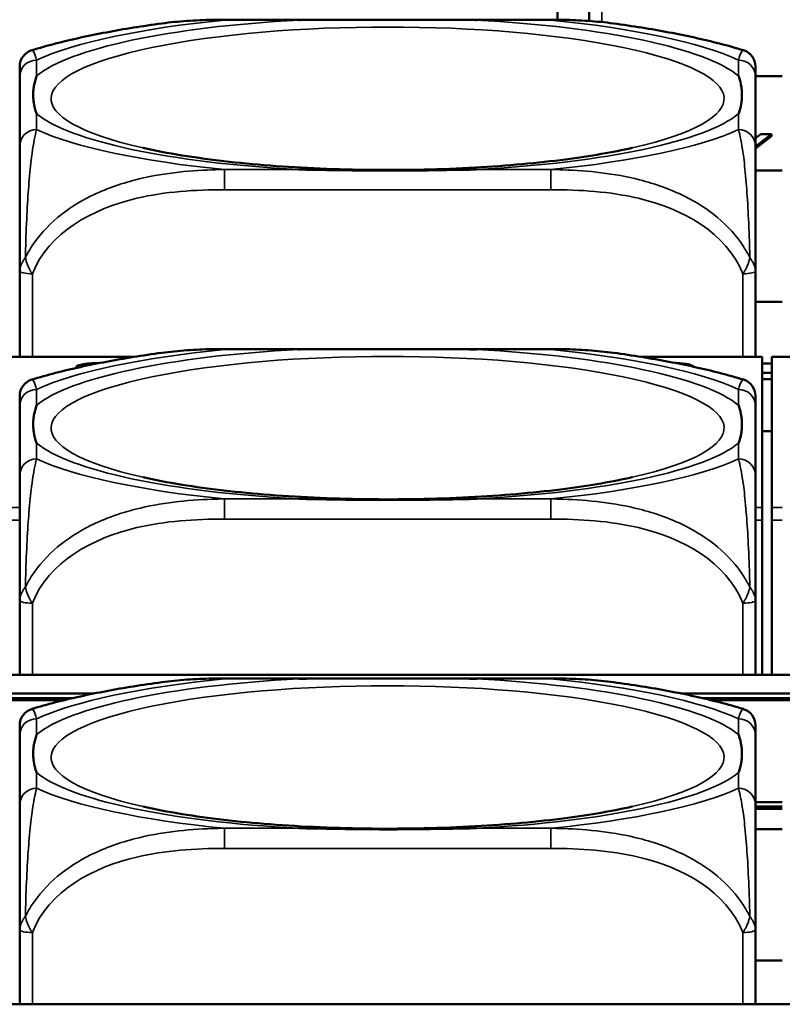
# Model space of a CAD drawing. Header units: inches. Extents: x 3.3 to 58.3, y 0.8 to 38.3.
# Tile 26 of 162: x 26.4 to 27.1, y 3.1 to 4. Entities that reach past the tile are written whole.
import ezdxf

# ---------------------------------------------------------------- set-up
doc = ezdxf.new("R2010")
doc.units = ezdxf.units.IN
doc.header["$MEASUREMENT"] = 0
doc.layers.add('Visible (ANSI)', color=7, linetype='Continuous', lineweight=50)
doc.layers.add('Visible Narrow (ANSI)', color=7, linetype='Continuous', lineweight=35)

msp = doc.modelspace()

# ---------------------------------------------------------------- linework, layer by layer
at = {"layer": 'Visible (ANSI)'}
for p, q in [((26.88913, 3.97858), (26.88913, 3.99031)), ((26.91858, 3.99031), (26.91858, 3.97742)), ((26.5789, 3.97861), (26.88282, 3.97861)), ((26.38834, 3.92565), (26.38834, 3.86096)), ((27.09834, 3.92607), (27.07337, 3.92607)), ((27.07337, 3.86096), (27.07337, 3.92565)), ((27.08829, 3.87203), (27.07337, 3.8607)), ((27.07337, 3.86822), (27.07839, 3.87203)), ((27.08829, 3.87008), (27.07337, 3.85874)), ((27.07839, 3.87203), (27.08829, 3.87203)), ((27.08829, 3.87008), (27.08829, 3.87203)), ((27.07337, 3.83816), (27.09834, 3.83816)), ((26.38834, 3.74465), (26.38834, 3.66472)), ((27.07337, 3.66472), (27.07337, 3.74465)), ((27.09834, 3.71603), (27.07337, 3.71603)), ((26.5789, 3.67209), (26.88282, 3.67209)), ((26.49442, 3.66472), (26.37848, 3.66472)), ((27.07948, 3.66472), (26.9673, 3.66472)), ((27.07948, 3.66472), (27.07948, 3.6645)), ((27.07948, 3.52465), (27.07948, 3.6645)), ((27.08848, 3.65873), (27.07948, 3.65873)), ((27.08848, 3.6645), (27.08848, 3.66472)), ((27.20442, 3.66472), (27.08848, 3.66472)), ((27.08848, 3.6645), (27.08848, 3.52465)), ((27.08848, 3.64986), (27.07948, 3.64986)), ((27.08848, 3.6442), (27.07948, 3.6442)), ((26.38834, 3.61913), (26.38834, 3.55444)), ((27.07337, 3.55444), (27.07337, 3.61913)), ((27.08848, 3.59573), (27.07948, 3.59573)), ((27.08848, 3.59554), (27.07948, 3.59554)), ((27.07948, 3.52465), (27.07948, 3.51275)), ((27.08848, 3.51275), (27.08848, 3.52465)), ((27.07948, 3.51275), (27.07948, 3.3688)), ((27.08848, 3.51275), (27.08848, 3.3688)), ((26.38834, 3.43814), (26.38834, 3.3688)), ((27.07337, 3.3688), (27.07337, 3.43814)), ((33.5021, 3.3688), (22.08707, 3.3688)), ((26.5789, 3.36557), (26.88282, 3.36557)), ((26.2939, 3.3516), (26.45782, 3.3516)), ((26.43813, 3.34734), (26.31359, 3.34734)), ((26.42989, 3.34539), (26.32182, 3.34539)), ((27.0039, 3.3516), (27.16782, 3.3516)), ((27.14813, 3.34734), (27.02359, 3.34734)), ((27.13989, 3.34539), (27.03182, 3.34539)), ((26.38834, 3.31261), (26.38834, 3.24792)), ((27.07337, 3.24792), (27.07337, 3.31261)), ((27.07337, 3.25052), (27.09834, 3.25052)), ((27.09834, 3.24627), (27.07337, 3.24627)), ((27.09834, 3.24431), (27.07337, 3.24431)), ((27.07337, 3.22513), (27.09834, 3.22513)), ((26.38834, 3.13162), (26.38834, 3.06228)), ((27.07337, 3.06228), (27.07337, 3.13162)), ((27.09834, 3.10299), (27.07337, 3.10299)), ((33.5021, 3.06228), (22.08707, 3.06228))]:
    msp.add_line(p, q, dxfattribs=at)
for centre, start, end in [((26.40409, 3.93508), 106.91867, 180), ((27.05763, 3.93508), 0, 73.08133), ((26.40409, 3.62856), 106.91867, 180), ((27.05763, 3.62856), 0, 73.08133), ((26.40409, 3.32204), 106.91867, 180), ((27.05763, 3.32204), 0, 73.08133)]:
    msp.add_arc(centre, 0.01575, start, end, dxfattribs=at)
for centre, major_axis, start_param, end_param in [((26.45848, 3.65521), (-0.0175, 0), 4.533594, 6.455023), ((26.99848, 3.65521), (0.0175, 0), 0.102962, 1.490952)]:
    msp.add_ellipse(centre, major_axis=major_axis, ratio=0.21286, start_param=start_param, end_param=end_param, dxfattribs=at)
for points, knots in [([(26.52055, 3.9751), (26.52447, 3.97563), (26.52839, 3.97609), (26.53622, 3.97688), (26.54013, 3.97721), (26.54794, 3.97775), (26.55184, 3.97797), (26.55962, 3.9783), (26.5635, 3.97842), (26.57123, 3.97857), (26.57507, 3.97861), (26.5789, 3.97861)], [-0.1421395, -0.1421395, -0.1421395, -0.1421395, -0.1137116, -0.1137116, -0.0852837, -0.0852837, -0.0568558, -0.0568558, -0.0284279, -0.0284279, 0, 0, 0, 0]), ([(26.64811, 3.97825), (26.64855, 3.97825), (26.64898, 3.97826), (26.66549, 3.97852), (26.68155, 3.97857), (26.70451, 3.9786), (26.7112, 3.9786), (26.72038, 3.97861), (26.72285, 3.97861), (26.72693, 3.97861), (26.72854, 3.97861), (26.73167, 3.97861), (26.73319, 3.97861), (26.73676, 3.97861), (26.73881, 3.97861), (26.74499, 3.97861), (26.74911, 3.9786), (26.75885, 3.9786), (26.76445, 3.97859), (26.78421, 3.97855), (26.79825, 3.97849), (26.81273, 3.97826), (26.81317, 3.97825), (26.81361, 3.97825)], [-0.416114, -0.416114, -0.416114, -0.416114, -0.4127691, -0.4127691, -0.2896446, -0.2896446, -0.2388934, -0.2388934, -0.2201881, -0.2201881, -0.2080204, -0.2080204, -0.196499, -0.196499, -0.1809939, -0.1809939, -0.149741, -0.149741, -0.1073162, -0.1073162, 0, 0, 0.0033356, 0.0033356, 0.0033356, 0.0033356]), ([(26.88282, 3.97861), (26.88665, 3.97861), (26.89049, 3.97857), (26.89822, 3.97842), (26.90209, 3.9783), (26.90987, 3.97797), (26.91377, 3.97775), (26.92159, 3.97721), (26.9255, 3.97688), (26.93333, 3.97609), (26.93725, 3.97563), (26.94116, 3.9751)], [0, 0, 0, 0, 0.0284279, 0.0284279, 0.0568558, 0.0568558, 0.0852837, 0.0852837, 0.1137116, 0.1137116, 0.1421395, 0.1421395, 0.1421395, 0.1421395]), ([(26.52055, 3.9751), (26.51165, 3.97389), (26.5029, 3.9726), (26.48573, 3.96985), (26.47731, 3.96839), (26.46083, 3.96528), (26.45277, 3.96364), (26.43699, 3.96016), (26.42927, 3.95832), (26.41416, 3.95442), (26.40676, 3.95235), (26.39951, 3.95015)], [3.7088552, 3.7088552, 3.7088552, 3.7088552, 3.7874457, 3.7874457, 3.8660363, 3.8660363, 3.9446268, 3.9446268, 4.0232173, 4.0232173, 4.1018079, 4.1018079, 4.1018079, 4.1018079]), ([(27.06221, 3.95015), (27.05495, 3.95235), (27.04756, 3.95442), (27.03245, 3.95832), (27.02473, 3.96016), (27.00895, 3.96364), (27.00088, 3.96528), (26.9844, 3.96839), (26.97599, 3.96985), (26.95882, 3.9726), (26.95007, 3.97389), (26.94116, 3.9751)], [2.1813774, 2.1813774, 2.1813774, 2.1813774, 2.259968, 2.259968, 2.3385585, 2.3385585, 2.417149, 2.417149, 2.4957396, 2.4957396, 2.5743301, 2.5743301, 2.5743301, 2.5743301]), ([(27.07337, 3.92565), (27.07337, 3.92641), (27.07337, 3.92714), (27.07337, 3.92784), (27.07337, 3.93213), (27.07337, 3.93512), (27.07337, 3.93511)], [0, 0, 0, 0, 0.0272471, 0.0272471, 0.0272471, 0.1946839, 0.1946839, 0.1946839, 0.1946839]), ([(26.40409, 3.89108), (26.40406, 3.89117), (26.40402, 3.89126), (26.40278, 3.89477), (26.40192, 3.89806), (26.40121, 3.90282), (26.40107, 3.90422), (26.40096, 3.90615), (26.40094, 3.90668), (26.40092, 3.90754), (26.40091, 3.90788), (26.40091, 3.90855), (26.40091, 3.90887), (26.40093, 3.90963), (26.40094, 3.91007), (26.401, 3.9114), (26.40106, 3.91229), (26.40126, 3.9144), (26.40142, 3.91562), (26.40214, 3.91994), (26.40293, 3.92303), (26.40402, 3.92612), (26.40406, 3.92621), (26.40409, 3.9263)], [-0.416114, -0.416114, -0.416114, -0.416114, -0.4127691, -0.4127691, -0.2896446, -0.2896446, -0.2388934, -0.2388934, -0.2201881, -0.2201881, -0.2080204, -0.2080204, -0.196499, -0.196499, -0.1809939, -0.1809939, -0.149741, -0.149741, -0.1073162, -0.1073162, 0, 0, 0.0033356, 0.0033356, 0.0033356, 0.0033356]), ([(27.05763, 3.9263), (27.05766, 3.92621), (27.05769, 3.92612), (27.05894, 3.9226), (27.0598, 3.91905), (27.0605, 3.91404), (27.06065, 3.91259), (27.06076, 3.91061), (27.06078, 3.91008), (27.0608, 3.90921), (27.0608, 3.90887), (27.0608, 3.9082), (27.0608, 3.90788), (27.06079, 3.90712), (27.06078, 3.90669), (27.06072, 3.90538), (27.06066, 3.90452), (27.06045, 3.90248), (27.06029, 3.90132), (27.05957, 3.89722), (27.05878, 3.89434), (27.05769, 3.89126), (27.05766, 3.89117), (27.05763, 3.89108)], [-0.416114, -0.416114, -0.416114, -0.416114, -0.4127691, -0.4127691, -0.2896446, -0.2896446, -0.2388934, -0.2388934, -0.2201881, -0.2201881, -0.2080204, -0.2080204, -0.196499, -0.196499, -0.1809939, -0.1809939, -0.149741, -0.149741, -0.1073162, -0.1073162, 0, 0, 0.0033356, 0.0033356, 0.0033356, 0.0033356]), ([(26.38834, 3.86096), (26.38834, 3.85516), (26.38834, 3.84746), (26.38834, 3.83559), (26.38834, 3.81741), (26.38834, 3.78621), (26.38834, 3.74465)], [3.9382945, 3.9382945, 3.9382945, 3.9382945, 4.1457245, 4.1457245, 4.1457245, 4.463515, 4.463515, 4.463515, 4.463515]), ([(26.95851, 3.85928), (26.94099, 3.85534), (26.91994, 3.85167), (26.87081, 3.84527), (26.84222, 3.84266), (26.78124, 3.83925), (26.74874, 3.8385), (26.684, 3.83912), (26.65177, 3.8405), (26.59171, 3.84516), (26.56383, 3.84842), (26.52626, 3.8545), (26.51406, 3.85684), (26.50321, 3.85928)], [5.469743, 5.469743, 5.469743, 5.469743, 5.734301, 5.734301, 6.025686, 6.025686, 6.328033, 6.328033, 6.632722, 6.632722, 6.932824, 6.932824, 7.096627, 7.096627, 7.096627, 7.096627]), ([(27.07337, 3.74465), (27.07337, 3.78621), (27.07337, 3.81741), (27.07337, 3.83559), (27.07337, 3.84746), (27.07337, 3.85516), (27.07337, 3.86096)], [-0.5252205, -0.5252205, -0.5252205, -0.5252205, -0.20743, -0.20743, -0.20743, 0, 0, 0, 0]), ([(26.81361, 3.83914), (26.81317, 3.83913), (26.81273, 3.83912), (26.79825, 3.83888), (26.78421, 3.83861), (26.76445, 3.83835), (26.75885, 3.83828), (26.74911, 3.8382), (26.74499, 3.83818), (26.73881, 3.83815), (26.73676, 3.83815), (26.73319, 3.83814), (26.73167, 3.83814), (26.72854, 3.83814), (26.72693, 3.83814), (26.72285, 3.83815), (26.72038, 3.83816), (26.7112, 3.83821), (26.70451, 3.83827), (26.68155, 3.83853), (26.66549, 3.83885), (26.64898, 3.83912), (26.64855, 3.83913), (26.64811, 3.83914)], [-0.4149464, -0.4149464, -0.4149464, -0.4149464, -0.41162, -0.41162, -0.3046026, -0.3046026, -0.2622958, -0.2622958, -0.23113, -0.23113, -0.215668, -0.215668, -0.2041787, -0.2041787, -0.1920448, -0.1920448, -0.1733916, -0.1733916, -0.1227817, -0.1227817, 0, 0, 0.0033356, 0.0033356, 0.0033356, 0.0033356]), ([(26.52055, 3.66858), (26.51165, 3.66738), (26.5029, 3.66608), (26.48573, 3.66333), (26.47731, 3.66187), (26.46083, 3.65876), (26.45277, 3.65712), (26.43699, 3.65364), (26.42927, 3.6518), (26.41416, 3.6479), (26.40676, 3.64583), (26.39951, 3.64363)], [3.7088552, 3.7088552, 3.7088552, 3.7088552, 3.7874457, 3.7874457, 3.8660363, 3.8660363, 3.9446268, 3.9446268, 4.0232173, 4.0232173, 4.1018079, 4.1018079, 4.1018079, 4.1018079]), ([(26.52055, 3.66858), (26.52447, 3.66912), (26.52839, 3.66957), (26.53622, 3.67036), (26.54013, 3.67069), (26.54794, 3.67124), (26.55184, 3.67145), (26.55962, 3.67179), (26.5635, 3.6719), (26.57123, 3.67205), (26.57507, 3.67209), (26.5789, 3.67209)], [-0.1421395, -0.1421395, -0.1421395, -0.1421395, -0.1137116, -0.1137116, -0.0852837, -0.0852837, -0.0568558, -0.0568558, -0.0284279, -0.0284279, 0, 0, 0, 0]), ([(26.64811, 3.67173), (26.64855, 3.67174), (26.64898, 3.67174), (26.66549, 3.672), (26.68155, 3.67205), (26.70451, 3.67208), (26.7112, 3.67209), (26.72038, 3.67209), (26.72285, 3.67209), (26.72693, 3.67209), (26.72854, 3.67209), (26.73167, 3.67209), (26.73319, 3.67209), (26.73676, 3.67209), (26.73881, 3.67209), (26.74499, 3.67209), (26.74911, 3.67209), (26.75885, 3.67208), (26.76445, 3.67208), (26.78421, 3.67203), (26.79825, 3.67197), (26.81273, 3.67174), (26.81317, 3.67174), (26.81361, 3.67173)], [-0.416114, -0.416114, -0.416114, -0.416114, -0.4127691, -0.4127691, -0.2896446, -0.2896446, -0.2388934, -0.2388934, -0.2201881, -0.2201881, -0.2080204, -0.2080204, -0.196499, -0.196499, -0.1809939, -0.1809939, -0.149741, -0.149741, -0.1073162, -0.1073162, 0, 0, 0.0033356, 0.0033356, 0.0033356, 0.0033356]), ([(26.88282, 3.67209), (26.88665, 3.67209), (26.89049, 3.67205), (26.89822, 3.6719), (26.90209, 3.67179), (26.90987, 3.67145), (26.91377, 3.67124), (26.92159, 3.67069), (26.9255, 3.67036), (26.93333, 3.66957), (26.93725, 3.66912), (26.94116, 3.66858)], [0, 0, 0, 0, 0.0284279, 0.0284279, 0.0568558, 0.0568558, 0.0852837, 0.0852837, 0.1137116, 0.1137116, 0.1421395, 0.1421395, 0.1421395, 0.1421395]), ([(27.06221, 3.64363), (27.05495, 3.64583), (27.04756, 3.6479), (27.03245, 3.6518), (27.02473, 3.65364), (27.00895, 3.65712), (27.00088, 3.65876), (26.9844, 3.66187), (26.97599, 3.66333), (26.95882, 3.66608), (26.95007, 3.66738), (26.94116, 3.66858)], [2.1813774, 2.1813774, 2.1813774, 2.1813774, 2.259968, 2.259968, 2.3385585, 2.3385585, 2.417149, 2.417149, 2.4957396, 2.4957396, 2.5743301, 2.5743301, 2.5743301, 2.5743301]), ([(26.40409, 3.58456), (26.40406, 3.58465), (26.40402, 3.58474), (26.40278, 3.58825), (26.40192, 3.59154), (26.40121, 3.59631), (26.40107, 3.5977), (26.40096, 3.59964), (26.40094, 3.60016), (26.40092, 3.60102), (26.40091, 3.60136), (26.40091, 3.60203), (26.40091, 3.60235), (26.40093, 3.60312), (26.40094, 3.60355), (26.401, 3.60488), (26.40106, 3.60577), (26.40126, 3.60788), (26.40142, 3.6091), (26.40214, 3.61342), (26.40293, 3.61651), (26.40402, 3.6196), (26.40406, 3.61969), (26.40409, 3.61979)], [-0.416114, -0.416114, -0.416114, -0.416114, -0.4127691, -0.4127691, -0.2896446, -0.2896446, -0.2388934, -0.2388934, -0.2201881, -0.2201881, -0.2080204, -0.2080204, -0.196499, -0.196499, -0.1809939, -0.1809939, -0.149741, -0.149741, -0.1073162, -0.1073162, 0, 0, 0.0033356, 0.0033356, 0.0033356, 0.0033356]), ([(27.05763, 3.61979), (27.05766, 3.61969), (27.05769, 3.6196), (27.05894, 3.61608), (27.0598, 3.61253), (27.0605, 3.60752), (27.06065, 3.60607), (27.06076, 3.6041), (27.06078, 3.60357), (27.0608, 3.60269), (27.0608, 3.60235), (27.0608, 3.60168), (27.0608, 3.60136), (27.06079, 3.6006), (27.06078, 3.60017), (27.06072, 3.59887), (27.06066, 3.598), (27.06045, 3.59597), (27.06029, 3.5948), (27.05957, 3.59071), (27.05878, 3.58782), (27.05769, 3.58474), (27.05766, 3.58465), (27.05763, 3.58456)], [-0.416114, -0.416114, -0.416114, -0.416114, -0.4127691, -0.4127691, -0.2896446, -0.2896446, -0.2388934, -0.2388934, -0.2201881, -0.2201881, -0.2080204, -0.2080204, -0.196499, -0.196499, -0.1809939, -0.1809939, -0.149741, -0.149741, -0.1073162, -0.1073162, 0, 0, 0.0033356, 0.0033356, 0.0033356, 0.0033356]), ([(27.07337, 3.61913), (27.07337, 3.61989), (27.07337, 3.62063), (27.07337, 3.62132), (27.07337, 3.62561), (27.07337, 3.6286), (27.07337, 3.62859)], [0, 0, 0, 0, 0.0272471, 0.0272471, 0.0272471, 0.1946839, 0.1946839, 0.1946839, 0.1946839]), ([(26.38834, 3.55444), (26.38834, 3.54864), (26.38834, 3.54094), (26.38834, 3.52907), (26.38834, 3.51089), (26.38834, 3.47969), (26.38834, 3.43814)], [3.9382945, 3.9382945, 3.9382945, 3.9382945, 4.1457245, 4.1457245, 4.1457245, 4.463515, 4.463515, 4.463515, 4.463515]), ([(26.95851, 3.55276), (26.94099, 3.54882), (26.91994, 3.54515), (26.87081, 3.53875), (26.84222, 3.53615), (26.78124, 3.53273), (26.74874, 3.53199), (26.684, 3.5326), (26.65177, 3.53398), (26.59171, 3.53864), (26.56383, 3.5419), (26.52626, 3.54798), (26.51406, 3.55032), (26.50321, 3.55276)], [5.469743, 5.469743, 5.469743, 5.469743, 5.734301, 5.734301, 6.025686, 6.025686, 6.328033, 6.328033, 6.632722, 6.632722, 6.932824, 6.932824, 7.096627, 7.096627, 7.096627, 7.096627]), ([(27.07337, 3.43814), (27.07337, 3.47969), (27.07337, 3.51089), (27.07337, 3.52907), (27.07337, 3.54094), (27.07337, 3.54864), (27.07337, 3.55444)], [-0.5252205, -0.5252205, -0.5252205, -0.5252205, -0.20743, -0.20743, -0.20743, 0, 0, 0, 0]), ([(26.81361, 3.53262), (26.81317, 3.53261), (26.81273, 3.5326), (26.79825, 3.53236), (26.78421, 3.53209), (26.76445, 3.53183), (26.75885, 3.53176), (26.74911, 3.53168), (26.74499, 3.53166), (26.73881, 3.53164), (26.73676, 3.53163), (26.73319, 3.53162), (26.73167, 3.53162), (26.72854, 3.53162), (26.72693, 3.53163), (26.72285, 3.53163), (26.72038, 3.53164), (26.7112, 3.53169), (26.70451, 3.53175), (26.68155, 3.53202), (26.66549, 3.53233), (26.64898, 3.5326), (26.64855, 3.53261), (26.64811, 3.53262)], [-0.4149464, -0.4149464, -0.4149464, -0.4149464, -0.41162, -0.41162, -0.3046026, -0.3046026, -0.2622958, -0.2622958, -0.23113, -0.23113, -0.215668, -0.215668, -0.2041787, -0.2041787, -0.1920448, -0.1920448, -0.1733916, -0.1733916, -0.1227817, -0.1227817, 0, 0, 0.0033356, 0.0033356, 0.0033356, 0.0033356]), ([(26.52055, 3.36207), (26.52447, 3.3626), (26.52839, 3.36306), (26.53622, 3.36384), (26.54013, 3.36417), (26.54794, 3.36472), (26.55184, 3.36493), (26.55962, 3.36527), (26.5635, 3.36538), (26.57123, 3.36554), (26.57507, 3.36557), (26.5789, 3.36557)], [-0.1421395, -0.1421395, -0.1421395, -0.1421395, -0.1137116, -0.1137116, -0.0852837, -0.0852837, -0.0568558, -0.0568558, -0.0284279, -0.0284279, 0, 0, 0, 0]), ([(26.64811, 3.36521), (26.64855, 3.36522), (26.64898, 3.36522), (26.66549, 3.36548), (26.68155, 3.36553), (26.70451, 3.36556), (26.7112, 3.36557), (26.72038, 3.36557), (26.72285, 3.36557), (26.72693, 3.36557), (26.72854, 3.36557), (26.73167, 3.36557), (26.73319, 3.36557), (26.73676, 3.36557), (26.73881, 3.36557), (26.74499, 3.36557), (26.74911, 3.36557), (26.75885, 3.36556), (26.76445, 3.36556), (26.78421, 3.36552), (26.79825, 3.36545), (26.81273, 3.36522), (26.81317, 3.36522), (26.81361, 3.36521)], [-0.416114, -0.416114, -0.416114, -0.416114, -0.4127691, -0.4127691, -0.2896446, -0.2896446, -0.2388934, -0.2388934, -0.2201881, -0.2201881, -0.2080204, -0.2080204, -0.196499, -0.196499, -0.1809939, -0.1809939, -0.149741, -0.149741, -0.1073162, -0.1073162, 0, 0, 0.0033356, 0.0033356, 0.0033356, 0.0033356]), ([(26.88282, 3.36557), (26.88665, 3.36557), (26.89049, 3.36554), (26.89822, 3.36538), (26.90209, 3.36527), (26.90987, 3.36493), (26.91377, 3.36472), (26.92159, 3.36417), (26.9255, 3.36384), (26.93333, 3.36306), (26.93725, 3.3626), (26.94116, 3.36207)], [0, 0, 0, 0, 0.0284279, 0.0284279, 0.0568558, 0.0568558, 0.0852837, 0.0852837, 0.1137116, 0.1137116, 0.1421395, 0.1421395, 0.1421395, 0.1421395]), ([(26.52055, 3.36207), (26.51165, 3.36086), (26.5029, 3.35957), (26.48573, 3.35681), (26.47731, 3.35535), (26.46083, 3.35225), (26.45277, 3.3506), (26.43699, 3.34712), (26.42927, 3.34529), (26.41416, 3.34138), (26.40676, 3.33932), (26.39951, 3.33711)], [3.7088552, 3.7088552, 3.7088552, 3.7088552, 3.7874457, 3.7874457, 3.8660363, 3.8660363, 3.9446268, 3.9446268, 4.0232173, 4.0232173, 4.1018079, 4.1018079, 4.1018079, 4.1018079]), ([(27.06221, 3.33711), (27.05495, 3.33932), (27.04756, 3.34138), (27.03245, 3.34529), (27.02473, 3.34712), (27.00895, 3.3506), (27.00088, 3.35225), (26.9844, 3.35535), (26.97599, 3.35681), (26.95882, 3.35957), (26.95007, 3.36086), (26.94116, 3.36207)], [2.1813774, 2.1813774, 2.1813774, 2.1813774, 2.259968, 2.259968, 2.3385585, 2.3385585, 2.417149, 2.417149, 2.4957396, 2.4957396, 2.5743301, 2.5743301, 2.5743301, 2.5743301]), ([(27.07337, 3.31261), (27.07337, 3.31338), (27.07337, 3.31411), (27.07337, 3.31481), (27.07337, 3.31909), (27.07337, 3.32208), (27.07337, 3.32207)], [0, 0, 0, 0, 0.0272471, 0.0272471, 0.0272471, 0.1946839, 0.1946839, 0.1946839, 0.1946839]), ([(26.40409, 3.27804), (26.40406, 3.27813), (26.40402, 3.27823), (26.40278, 3.28173), (26.40192, 3.28502), (26.40121, 3.28979), (26.40107, 3.29119), (26.40096, 3.29312), (26.40094, 3.29364), (26.40092, 3.2945), (26.40091, 3.29484), (26.40091, 3.29551), (26.40091, 3.29583), (26.40093, 3.2966), (26.40094, 3.29704), (26.401, 3.29836), (26.40106, 3.29925), (26.40126, 3.30136), (26.40142, 3.30258), (26.40214, 3.3069), (26.40293, 3.30999), (26.40402, 3.31308), (26.40406, 3.31318), (26.40409, 3.31327)], [-0.416114, -0.416114, -0.416114, -0.416114, -0.4127691, -0.4127691, -0.2896446, -0.2896446, -0.2388934, -0.2388934, -0.2201881, -0.2201881, -0.2080204, -0.2080204, -0.196499, -0.196499, -0.1809939, -0.1809939, -0.149741, -0.149741, -0.1073162, -0.1073162, 0, 0, 0.0033356, 0.0033356, 0.0033356, 0.0033356]), ([(27.05763, 3.31327), (27.05766, 3.31318), (27.05769, 3.31308), (27.05894, 3.30956), (27.0598, 3.30601), (27.0605, 3.30101), (27.06065, 3.29955), (27.06076, 3.29758), (27.06078, 3.29705), (27.0608, 3.29618), (27.0608, 3.29583), (27.0608, 3.29517), (27.0608, 3.29484), (27.06079, 3.29408), (27.06078, 3.29365), (27.06072, 3.29235), (27.06066, 3.29148), (27.06045, 3.28945), (27.06029, 3.28828), (27.05957, 3.28419), (27.05878, 3.2813), (27.05769, 3.27823), (27.05766, 3.27813), (27.05763, 3.27804)], [-0.416114, -0.416114, -0.416114, -0.416114, -0.4127691, -0.4127691, -0.2896446, -0.2896446, -0.2388934, -0.2388934, -0.2201881, -0.2201881, -0.2080204, -0.2080204, -0.196499, -0.196499, -0.1809939, -0.1809939, -0.149741, -0.149741, -0.1073162, -0.1073162, 0, 0, 0.0033356, 0.0033356, 0.0033356, 0.0033356]), ([(26.38834, 3.24792), (26.38834, 3.24213), (26.38834, 3.23442), (26.38834, 3.22255), (26.38834, 3.20438), (26.38834, 3.17317), (26.38834, 3.13162)], [3.9382945, 3.9382945, 3.9382945, 3.9382945, 4.1457245, 4.1457245, 4.1457245, 4.463515, 4.463515, 4.463515, 4.463515]), ([(26.95851, 3.24624), (26.94099, 3.2423), (26.91994, 3.23863), (26.87081, 3.23224), (26.84222, 3.22963), (26.78124, 3.22621), (26.74874, 3.22547), (26.684, 3.22609), (26.65177, 3.22746), (26.59171, 3.23212), (26.56383, 3.23538), (26.52626, 3.24146), (26.51406, 3.2438), (26.50321, 3.24624)], [5.469743, 5.469743, 5.469743, 5.469743, 5.734301, 5.734301, 6.025686, 6.025686, 6.328033, 6.328033, 6.632722, 6.632722, 6.932824, 6.932824, 7.096627, 7.096627, 7.096627, 7.096627]), ([(27.07337, 3.13162), (27.07337, 3.17317), (27.07337, 3.20438), (27.07337, 3.22255), (27.07337, 3.23442), (27.07337, 3.24213), (27.07337, 3.24792)], [-0.5252205, -0.5252205, -0.5252205, -0.5252205, -0.20743, -0.20743, -0.20743, 0, 0, 0, 0]), ([(26.81361, 3.2261), (26.81317, 3.22609), (26.81273, 3.22608), (26.79825, 3.22585), (26.78421, 3.22557), (26.76445, 3.22531), (26.75885, 3.22525), (26.74911, 3.22517), (26.74499, 3.22514), (26.73881, 3.22512), (26.73676, 3.22511), (26.73319, 3.22511), (26.73167, 3.22511), (26.72854, 3.22511), (26.72693, 3.22511), (26.72285, 3.22512), (26.72038, 3.22513), (26.7112, 3.22517), (26.70451, 3.22523), (26.68155, 3.2255), (26.66549, 3.22581), (26.64898, 3.22608), (26.64855, 3.22609), (26.64811, 3.2261)], [-0.4149464, -0.4149464, -0.4149464, -0.4149464, -0.41162, -0.41162, -0.3046026, -0.3046026, -0.2622958, -0.2622958, -0.23113, -0.23113, -0.215668, -0.215668, -0.2041787, -0.2041787, -0.1920448, -0.1920448, -0.1733916, -0.1733916, -0.1227817, -0.1227817, 0, 0, 0.0033356, 0.0033356, 0.0033356, 0.0033356])]:
    msp.add_open_spline(points, degree=3, knots=knots, dxfattribs=at)
for points in [[(26.38834, 3.93508), (26.38834, 3.93508), (26.38834, 3.93109), (26.38834, 3.92565)], [(26.38834, 3.62856), (26.38834, 3.62856), (26.38834, 3.62457), (26.38834, 3.61913)], [(26.38834, 3.32204), (26.38834, 3.32205), (26.38834, 3.31805), (26.38834, 3.31261)]]:
    msp.add_open_spline(points, degree=3, dxfattribs=at)
at = {"layer": 'Visible Narrow (ANSI)'}
for p, q in [((26.93039, 3.97639), (26.93039, 3.98779)), ((26.5789, 3.97861), (26.5789, 3.97825)), ((26.5789, 3.97825), (26.64811, 3.97825)), ((26.81361, 3.97825), (26.88282, 3.97825)), ((26.88282, 3.97861), (26.88282, 3.97825)), ((26.40409, 3.9263), (26.40409, 3.94104)), ((27.05763, 3.94104), (27.05763, 3.9263)), ((26.40409, 3.87634), (26.40409, 3.89108)), ((27.05763, 3.89108), (27.05763, 3.87634)), ((26.5789, 3.83914), (26.5789, 3.8204)), ((26.64811, 3.83914), (26.5789, 3.83914)), ((26.88282, 3.83914), (26.81361, 3.83914)), ((26.88282, 3.83914), (26.88282, 3.8204)), ((26.5789, 3.8204), (26.88282, 3.8204)), ((26.40015, 3.66472), (26.40015, 3.74214)), ((27.06156, 3.74214), (27.06156, 3.66472)), ((26.5789, 3.67209), (26.5789, 3.67173)), ((26.5789, 3.67173), (26.64811, 3.67173)), ((26.81361, 3.67173), (26.88282, 3.67173)), ((26.88282, 3.67209), (26.88282, 3.67173)), ((26.37848, 3.6645), (26.49299, 3.6645)), ((26.96872, 3.6645), (27.07948, 3.6645)), ((27.08848, 3.6645), (27.20299, 3.6645)), ((26.40409, 3.61979), (26.40409, 3.63452)), ((27.05763, 3.63452), (27.05763, 3.61979)), ((26.40409, 3.56983), (26.40409, 3.58456)), ((27.05763, 3.58456), (27.05763, 3.56983)), ((26.5789, 3.53262), (26.5789, 3.51388)), ((26.64811, 3.53262), (26.5789, 3.53262)), ((26.88282, 3.53262), (26.81361, 3.53262)), ((26.88282, 3.53262), (26.88282, 3.51388)), ((26.38834, 3.52465), (26.37848, 3.52465)), ((27.07948, 3.52465), (27.07337, 3.52465)), ((27.09834, 3.52465), (27.08848, 3.52465)), ((26.37848, 3.51275), (26.38834, 3.51275)), ((26.5789, 3.51388), (26.88282, 3.51388)), ((27.07337, 3.51275), (27.07948, 3.51275)), ((27.08848, 3.51275), (27.09834, 3.51275)), ((26.40015, 3.3688), (26.40015, 3.43562)), ((27.06156, 3.43562), (27.06156, 3.3688)), ((26.5789, 3.36557), (26.5789, 3.36521)), ((26.5789, 3.36521), (26.64811, 3.36521)), ((26.81361, 3.36521), (26.88282, 3.36521)), ((26.88282, 3.36557), (26.88282, 3.36521)), ((26.40409, 3.31327), (26.40409, 3.328)), ((27.05763, 3.328), (27.05763, 3.31327)), ((26.40409, 3.26331), (26.40409, 3.27804)), ((27.05763, 3.27804), (27.05763, 3.26331)), ((26.5789, 3.2261), (26.5789, 3.20736)), ((26.64811, 3.2261), (26.5789, 3.2261)), ((26.88282, 3.2261), (26.81361, 3.2261)), ((26.88282, 3.2261), (26.88282, 3.20736)), ((26.5789, 3.20736), (26.88282, 3.20736)), ((26.40015, 3.06228), (26.40015, 3.1291)), ((27.06156, 3.1291), (27.06156, 3.06228))]:
    msp.add_line(p, q, dxfattribs=at)
for centre, major_axis, ratio, start_param, end_param in [((26.73086, 3.90509), (-0.31328, 0), 0.21286, 2.384238, 7.04054), ((26.73086, 3.90869), (-0.33708, 0), 0.21286, 4.960405, 6.035169), ((26.73086, 3.90869), (-0.36037, 0), 0.21286, 5.147686, 5.847888), ((26.73086, 3.90869), (0.33708, 0), 0.21286, 0.248016, 1.32278), ((26.73086, 3.90869), (-0.36037, 0), 0.21286, 3.57689, 4.277092), ((27.44086, 3.90509), (-0.31328, 0), 0.21286, 2.384238, 7.04054), ((26.40409, 3.92565), (-0.01575, 0), 0.977083, 4.712389, 6.283185), ((27.05763, 3.92565), (0.01575, 0), 0.977083, 0, 1.570796), ((26.73086, 3.90869), (-0.33708, 0), 0.21286, 0.248016, 1.32278), ((26.73086, 3.90869), (0.33708, 0), 0.21286, 4.960405, 6.035169), ((26.40409, 3.86096), (-0.01575, 0), 0.977083, 4.712389, 6.283185), ((26.73086, 3.90869), (0.36037, 0), 0.21286, 3.57689, 4.277092), ((26.73086, 3.90869), (0.36037, 0), 0.21286, 5.147686, 5.847888), ((27.05763, 3.86096), (0.01575, 0), 0.977083, 0, 1.570796), ((26.40015, 3.74465), (-0.01181, 0), 0.21286, 0, 1.570796), ((27.06156, 3.74465), (0.01181, 0), 0.21286, 4.712389, 6.283185), ((26.73086, 3.59857), (-0.31328, 0), 0.21286, 2.384238, 7.04054), ((26.73086, 3.60217), (-0.33708, 0), 0.21286, 4.960405, 6.035169), ((26.73086, 3.60217), (-0.36037, 0), 0.21286, 5.147686, 5.847888), ((26.73086, 3.60217), (0.33708, 0), 0.21286, 0.248016, 1.32278), ((26.73086, 3.60217), (-0.36037, 0), 0.21286, 3.57689, 4.277092), ((27.44086, 3.59857), (-0.31328, 0), 0.21286, 2.384238, 7.04054), ((26.40409, 3.61913), (-0.01575, 0), 0.977083, 4.712389, 6.283185), ((27.05763, 3.61913), (0.01575, 0), 0.977083, 0, 1.570796), ((26.73086, 3.60217), (-0.33708, 0), 0.21286, 0.248016, 1.32278), ((26.73086, 3.60217), (0.33708, 0), 0.21286, 4.960405, 6.035169), ((26.40409, 3.55444), (-0.01575, 0), 0.977083, 4.712389, 6.283185), ((26.73086, 3.60217), (0.36037, 0), 0.21286, 3.57689, 4.277092), ((26.73086, 3.60217), (0.36037, 0), 0.21286, 5.147686, 5.847888), ((27.05763, 3.55444), (0.01575, 0), 0.977083, 0, 1.570796), ((26.40015, 3.43814), (-0.01181, 0), 0.21286, 0, 1.570796), ((27.06156, 3.43814), (0.01181, 0), 0.21286, 4.712389, 6.283185), ((26.73086, 3.29206), (-0.31328, 0), 0.21286, 2.384238, 7.04054), ((26.73086, 3.29565), (-0.33708, 0), 0.21286, 4.960405, 6.035169), ((26.73086, 3.29565), (-0.36037, 0), 0.21286, 5.147686, 5.847888), ((26.73086, 3.29565), (0.33708, 0), 0.21286, 0.248016, 1.32278), ((26.73086, 3.29565), (-0.36037, 0), 0.21286, 3.57689, 4.277092), ((27.44086, 3.29206), (-0.31328, 0), 0.21286, 2.384238, 7.04054), ((26.40409, 3.31261), (-0.01575, 0), 0.977083, 4.712389, 6.283185), ((27.05763, 3.31261), (0.01575, 0), 0.977083, 0, 1.570796), ((26.73086, 3.29565), (-0.33708, 0), 0.21286, 0.248016, 1.32278), ((26.73086, 3.29565), (0.33708, 0), 0.21286, 4.960405, 6.035169), ((26.40409, 3.24792), (-0.01575, 0), 0.977083, 4.712389, 6.283185), ((26.73086, 3.29565), (0.36037, 0), 0.21286, 3.57689, 4.277092), ((26.73086, 3.29565), (0.36037, 0), 0.21286, 5.147686, 5.847888), ((27.05763, 3.24792), (0.01575, 0), 0.977083, 0, 1.570796), ((26.40015, 3.13162), (-0.01181, 0), 0.21286, 0, 1.570796), ((27.06156, 3.13162), (0.01181, 0), 0.21286, 4.712389, 6.283185)]:
    msp.add_ellipse(centre, major_axis=major_axis, ratio=ratio, start_param=start_param, end_param=end_param, dxfattribs=at)
for points, knots in [([(26.52055, 3.9751), (26.53626, 3.97723), (26.55206, 3.97811), (26.57137, 3.9783), (26.57515, 3.97829), (26.5789, 3.97825)], [-0.1421395, -0.1421395, -0.1421395, -0.1421395, -0.0278591, -0.0278591, 0, 0, 0, 0]), ([(26.88282, 3.97825), (26.88657, 3.97829), (26.89034, 3.9783), (26.90966, 3.97811), (26.92546, 3.97723), (26.94116, 3.9751)], [0, 0, 0, 0, 0.0278591, 0.0278591, 0.1421395, 0.1421395, 0.1421395, 0.1421395]), ([(26.40409, 3.94104), (26.40389, 3.94184), (26.40368, 3.9426), (26.40221, 3.94767), (26.40083, 3.95055), (26.39951, 3.95015)], [0, 0, 0, 0, 0.0278591, 0.0278591, 0.1946839, 0.1946839, 0.1946839, 0.1946839]), ([(27.06221, 3.95015), (27.06088, 3.95055), (27.05951, 3.94767), (27.05804, 3.9426), (27.05783, 3.94184), (27.05763, 3.94104)], [-0.1946839, -0.1946839, -0.1946839, -0.1946839, -0.0278591, -0.0278591, 0, 0, 0, 0]), ([(26.39363, 3.75716), (26.39371, 3.76083), (26.39381, 3.76449), (26.39462, 3.79171), (26.39571, 3.81137), (26.3977, 3.836), (26.39852, 3.84372), (26.40073, 3.86094), (26.40216, 3.8683), (26.40368, 3.87471), (26.40389, 3.87555), (26.40409, 3.87634)], [-4.4390134, -4.4390134, -4.4390134, -4.4390134, -4.4135105, -4.4135105, -4.2449302, -4.2449302, -4.1395675, -4.1395675, -3.9661536, -3.9661536, -3.9382945, -3.9382945, -3.9382945, -3.9382945]), ([(27.05763, 3.87634), (27.05783, 3.87555), (27.05804, 3.87471), (27.05956, 3.8683), (27.06099, 3.86094), (27.0632, 3.84372), (27.06401, 3.836), (27.06601, 3.81137), (27.0671, 3.79171), (27.06791, 3.76449), (27.068, 3.76083), (27.06809, 3.75716)], [0, 0, 0, 0, 0.0278591, 0.0278591, 0.201273, 0.201273, 0.3066357, 0.3066357, 0.475216, 0.475216, 0.5007189, 0.5007189, 0.5007189, 0.5007189]), ([(26.5789, 3.83914), (26.57515, 3.83909), (26.57137, 3.83901), (26.54402, 3.8381), (26.51984, 3.83559), (26.482, 3.82595), (26.46794, 3.82105), (26.43271, 3.80349), (26.41259, 3.78789), (26.39716, 3.76378), (26.39532, 3.76049), (26.39363, 3.75716)], [0, 0, 0, 0, 0.0278591, 0.0278591, 0.201273, 0.201273, 0.3066357, 0.3066357, 0.475216, 0.475216, 0.5007189, 0.5007189, 0.5007189, 0.5007189]), ([(27.06809, 3.75716), (27.06639, 3.76049), (27.06456, 3.76378), (27.04913, 3.78789), (27.02901, 3.80349), (26.99377, 3.82105), (26.97972, 3.82595), (26.94188, 3.83559), (26.9177, 3.8381), (26.89034, 3.83901), (26.88657, 3.83909), (26.88282, 3.83914)], [-4.4390134, -4.4390134, -4.4390134, -4.4390134, -4.4135105, -4.4135105, -4.2449302, -4.2449302, -4.1395675, -4.1395675, -3.9661536, -3.9661536, -3.9382945, -3.9382945, -3.9382945, -3.9382945]), ([(26.40015, 3.74214), (26.41504, 3.78053), (26.45664, 3.80287), (26.49729, 3.8124), (26.52382, 3.81862), (26.55167, 3.8204), (26.5789, 3.8204)], [-0.5252205, -0.5252205, -0.5252205, -0.5252205, -0.20743, -0.20743, -0.20743, 0, 0, 0, 0]), ([(26.88282, 3.8204), (26.91004, 3.8204), (26.9379, 3.81862), (26.96443, 3.8124), (27.00507, 3.80287), (27.04668, 3.78053), (27.06156, 3.74214)], [3.9382945, 3.9382945, 3.9382945, 3.9382945, 4.1457245, 4.1457245, 4.1457245, 4.463515, 4.463515, 4.463515, 4.463515]), ([(26.39363, 3.75716), (26.39304, 3.75642), (26.3925, 3.75567), (26.39146, 3.75407), (26.39096, 3.75322), (26.39025, 3.75184), (26.39, 3.75131), (26.38966, 3.75052), (26.38956, 3.75026), (26.3893, 3.74958), (26.38915, 3.74917), (26.38882, 3.74809), (26.38866, 3.74743), (26.38841, 3.74606), (26.38834, 3.74535), (26.38834, 3.74465)], [-0.00012419, -0.00012419, -0.00012419, -0.00012419, 0.00449537, 0.00449537, 0.00977487, 0.00977487, 0.01307456, 0.01307456, 0.0147244, 0.0147244, 0.01736415, 0.01736415, 0.02158775, 0.02158775, 0.02627331, 0.02627331, 0.02627331, 0.02627331]), ([(26.40015, 3.74214), (26.39954, 3.74297), (26.39898, 3.74381), (26.398, 3.74544), (26.39756, 3.74623), (26.39691, 3.74752), (26.39666, 3.74801), (26.39629, 3.74883), (26.39615, 3.74914), (26.39575, 3.75009), (26.3955, 3.75072), (26.39488, 3.75238), (26.39455, 3.75341), (26.39402, 3.75535), (26.3938, 3.75625), (26.39363, 3.75716)], [-0.02627331, -0.02627331, -0.02627331, -0.02627331, -0.02158775, -0.02158775, -0.01736415, -0.01736415, -0.0147244, -0.0147244, -0.01307456, -0.01307456, -0.00977487, -0.00977487, -0.00449537, -0.00449537, 0.00012419, 0.00012419, 0.00012419, 0.00012419]), ([(27.06809, 3.75716), (27.06791, 3.75625), (27.0677, 3.75535), (27.06716, 3.75341), (27.06683, 3.75238), (27.06622, 3.75072), (27.06597, 3.75009), (27.06556, 3.74914), (27.06543, 3.74883), (27.06505, 3.74801), (27.06481, 3.74752), (27.06415, 3.74623), (27.06372, 3.74544), (27.06273, 3.74381), (27.06217, 3.74297), (27.06156, 3.74214)], [-0.00012419, -0.00012419, -0.00012419, -0.00012419, 0.00449537, 0.00449537, 0.00977487, 0.00977487, 0.01307456, 0.01307456, 0.0147244, 0.0147244, 0.01736415, 0.01736415, 0.02158775, 0.02158775, 0.02627331, 0.02627331, 0.02627331, 0.02627331]), ([(27.07337, 3.74465), (27.07337, 3.74535), (27.0733, 3.74606), (27.07306, 3.74743), (27.0729, 3.74809), (27.07256, 3.74917), (27.07242, 3.74958), (27.07216, 3.75026), (27.07205, 3.75052), (27.07172, 3.75131), (27.07147, 3.75184), (27.07076, 3.75322), (27.07026, 3.75407), (27.06921, 3.75567), (27.06868, 3.75642), (27.06809, 3.75716)], [-0.02627331, -0.02627331, -0.02627331, -0.02627331, -0.02158775, -0.02158775, -0.01736415, -0.01736415, -0.0147244, -0.0147244, -0.01307456, -0.01307456, -0.00977487, -0.00977487, -0.00449537, -0.00449537, 0.00012419, 0.00012419, 0.00012419, 0.00012419]), ([(26.52055, 3.66859), (26.53626, 3.67072), (26.55206, 3.67159), (26.57137, 3.67178), (26.57515, 3.67177), (26.5789, 3.67173)], [-0.1421395, -0.1421395, -0.1421395, -0.1421395, -0.0278591, -0.0278591, 0, 0, 0, 0]), ([(26.88282, 3.67173), (26.88657, 3.67177), (26.89034, 3.67178), (26.90966, 3.67159), (26.92546, 3.67072), (26.94116, 3.66859)], [0, 0, 0, 0, 0.0278591, 0.0278591, 0.1421395, 0.1421395, 0.1421395, 0.1421395]), ([(26.40409, 3.63452), (26.40389, 3.63532), (26.40368, 3.63608), (26.40221, 3.64115), (26.40083, 3.64403), (26.39951, 3.64363)], [0, 0, 0, 0, 0.0278591, 0.0278591, 0.1946839, 0.1946839, 0.1946839, 0.1946839]), ([(27.06221, 3.64363), (27.06088, 3.64403), (27.05951, 3.64115), (27.05804, 3.63608), (27.05783, 3.63532), (27.05763, 3.63452)], [-0.1946839, -0.1946839, -0.1946839, -0.1946839, -0.0278591, -0.0278591, 0, 0, 0, 0]), ([(26.39363, 3.45064), (26.39371, 3.45431), (26.39381, 3.45798), (26.39462, 3.48519), (26.39571, 3.50485), (26.3977, 3.52948), (26.39852, 3.5372), (26.40073, 3.55442), (26.40216, 3.56178), (26.40368, 3.56819), (26.40389, 3.56903), (26.40409, 3.56983)], [-4.4390134, -4.4390134, -4.4390134, -4.4390134, -4.4135105, -4.4135105, -4.2449302, -4.2449302, -4.1395675, -4.1395675, -3.9661536, -3.9661536, -3.9382945, -3.9382945, -3.9382945, -3.9382945]), ([(27.05763, 3.56983), (27.05783, 3.56903), (27.05804, 3.56819), (27.05956, 3.56178), (27.06099, 3.55442), (27.0632, 3.5372), (27.06401, 3.52948), (27.06601, 3.50485), (27.0671, 3.48519), (27.06791, 3.45798), (27.068, 3.45431), (27.06809, 3.45064)], [0, 0, 0, 0, 0.0278591, 0.0278591, 0.201273, 0.201273, 0.3066357, 0.3066357, 0.475216, 0.475216, 0.5007189, 0.5007189, 0.5007189, 0.5007189]), ([(26.5789, 3.53262), (26.57515, 3.53258), (26.57137, 3.53249), (26.54402, 3.53158), (26.51984, 3.52907), (26.482, 3.51943), (26.46794, 3.51453), (26.43271, 3.49697), (26.41259, 3.48137), (26.39716, 3.45726), (26.39532, 3.45397), (26.39363, 3.45064)], [0, 0, 0, 0, 0.0278591, 0.0278591, 0.201273, 0.201273, 0.3066357, 0.3066357, 0.475216, 0.475216, 0.5007189, 0.5007189, 0.5007189, 0.5007189]), ([(27.06809, 3.45064), (27.06639, 3.45397), (27.06456, 3.45726), (27.04913, 3.48137), (27.02901, 3.49697), (26.99377, 3.51453), (26.97972, 3.51943), (26.94188, 3.52907), (26.9177, 3.53158), (26.89034, 3.53249), (26.88657, 3.53258), (26.88282, 3.53262)], [-4.4390134, -4.4390134, -4.4390134, -4.4390134, -4.4135105, -4.4135105, -4.2449302, -4.2449302, -4.1395675, -4.1395675, -3.9661536, -3.9661536, -3.9382945, -3.9382945, -3.9382945, -3.9382945]), ([(26.40015, 3.43562), (26.41504, 3.47401), (26.45664, 3.49636), (26.49729, 3.50588), (26.52382, 3.5121), (26.55167, 3.51388), (26.5789, 3.51388)], [-0.5252205, -0.5252205, -0.5252205, -0.5252205, -0.20743, -0.20743, -0.20743, 0, 0, 0, 0]), ([(26.88282, 3.51388), (26.91004, 3.51388), (26.9379, 3.5121), (26.96443, 3.50588), (27.00507, 3.49636), (27.04668, 3.47401), (27.06156, 3.43562)], [3.9382945, 3.9382945, 3.9382945, 3.9382945, 4.1457245, 4.1457245, 4.1457245, 4.463515, 4.463515, 4.463515, 4.463515]), ([(26.39363, 3.45064), (26.39304, 3.4499), (26.3925, 3.44915), (26.39146, 3.44755), (26.39096, 3.4467), (26.39025, 3.44532), (26.39, 3.44479), (26.38966, 3.44401), (26.38956, 3.44374), (26.3893, 3.44306), (26.38915, 3.44265), (26.38882, 3.44157), (26.38866, 3.44091), (26.38841, 3.43954), (26.38834, 3.43883), (26.38834, 3.43814)], [-0.00012419, -0.00012419, -0.00012419, -0.00012419, 0.00449537, 0.00449537, 0.00977487, 0.00977487, 0.01307456, 0.01307456, 0.0147244, 0.0147244, 0.01736415, 0.01736415, 0.02158775, 0.02158775, 0.02627331, 0.02627331, 0.02627331, 0.02627331]), ([(26.40015, 3.43562), (26.39954, 3.43645), (26.39898, 3.43729), (26.398, 3.43892), (26.39756, 3.43971), (26.39691, 3.441), (26.39666, 3.4415), (26.39629, 3.44231), (26.39615, 3.44262), (26.39575, 3.44357), (26.3955, 3.44421), (26.39488, 3.44586), (26.39455, 3.44689), (26.39402, 3.44883), (26.3938, 3.44974), (26.39363, 3.45064)], [-0.02627331, -0.02627331, -0.02627331, -0.02627331, -0.02158775, -0.02158775, -0.01736415, -0.01736415, -0.0147244, -0.0147244, -0.01307456, -0.01307456, -0.00977487, -0.00977487, -0.00449537, -0.00449537, 0.00012419, 0.00012419, 0.00012419, 0.00012419]), ([(27.06809, 3.45064), (27.06791, 3.44974), (27.0677, 3.44883), (27.06716, 3.44689), (27.06683, 3.44586), (27.06622, 3.44421), (27.06597, 3.44357), (27.06556, 3.44262), (27.06543, 3.44231), (27.06505, 3.4415), (27.06481, 3.441), (27.06415, 3.43971), (27.06372, 3.43892), (27.06273, 3.43729), (27.06217, 3.43645), (27.06156, 3.43562)], [-0.00012419, -0.00012419, -0.00012419, -0.00012419, 0.00449537, 0.00449537, 0.00977487, 0.00977487, 0.01307456, 0.01307456, 0.0147244, 0.0147244, 0.01736415, 0.01736415, 0.02158775, 0.02158775, 0.02627331, 0.02627331, 0.02627331, 0.02627331]), ([(27.07337, 3.43814), (27.07337, 3.43883), (27.0733, 3.43954), (27.07306, 3.44091), (27.0729, 3.44157), (27.07256, 3.44265), (27.07242, 3.44306), (27.07216, 3.44374), (27.07205, 3.44401), (27.07172, 3.44479), (27.07147, 3.44532), (27.07076, 3.4467), (27.07026, 3.44755), (27.06921, 3.44915), (27.06868, 3.4499), (27.06809, 3.45064)], [-0.02627331, -0.02627331, -0.02627331, -0.02627331, -0.02158775, -0.02158775, -0.01736415, -0.01736415, -0.0147244, -0.0147244, -0.01307456, -0.01307456, -0.00977487, -0.00977487, -0.00449537, -0.00449537, 0.00012419, 0.00012419, 0.00012419, 0.00012419]), ([(26.52055, 3.36207), (26.53626, 3.3642), (26.55206, 3.36508), (26.57137, 3.36526), (26.57515, 3.36526), (26.5789, 3.36521)], [-0.1421395, -0.1421395, -0.1421395, -0.1421395, -0.0278591, -0.0278591, 0, 0, 0, 0]), ([(26.88282, 3.36521), (26.88657, 3.36526), (26.89034, 3.36526), (26.90966, 3.36508), (26.92546, 3.3642), (26.94116, 3.36207)], [0, 0, 0, 0, 0.0278591, 0.0278591, 0.1421395, 0.1421395, 0.1421395, 0.1421395]), ([(26.40409, 3.328), (26.40389, 3.3288), (26.40368, 3.32957), (26.40221, 3.33463), (26.40083, 3.33751), (26.39951, 3.33711)], [0, 0, 0, 0, 0.0278591, 0.0278591, 0.1946839, 0.1946839, 0.1946839, 0.1946839]), ([(27.06221, 3.33711), (27.06088, 3.33751), (27.05951, 3.33463), (27.05804, 3.32957), (27.05783, 3.3288), (27.05763, 3.328)], [-0.1946839, -0.1946839, -0.1946839, -0.1946839, -0.0278591, -0.0278591, 0, 0, 0, 0]), ([(26.39363, 3.14412), (26.39371, 3.1478), (26.39381, 3.15146), (26.39462, 3.17867), (26.39571, 3.19833), (26.3977, 3.22296), (26.39852, 3.23068), (26.40073, 3.2479), (26.40216, 3.25526), (26.40368, 3.26167), (26.40389, 3.26251), (26.40409, 3.26331)], [-4.4390134, -4.4390134, -4.4390134, -4.4390134, -4.4135105, -4.4135105, -4.2449302, -4.2449302, -4.1395675, -4.1395675, -3.9661536, -3.9661536, -3.9382945, -3.9382945, -3.9382945, -3.9382945]), ([(27.05763, 3.26331), (27.05783, 3.26251), (27.05804, 3.26167), (27.05956, 3.25526), (27.06099, 3.2479), (27.0632, 3.23068), (27.06401, 3.22296), (27.06601, 3.19833), (27.0671, 3.17867), (27.06791, 3.15146), (27.068, 3.1478), (27.06809, 3.14412)], [0, 0, 0, 0, 0.0278591, 0.0278591, 0.201273, 0.201273, 0.3066357, 0.3066357, 0.475216, 0.475216, 0.5007189, 0.5007189, 0.5007189, 0.5007189]), ([(26.5789, 3.2261), (26.57515, 3.22606), (26.57137, 3.22597), (26.54402, 3.22507), (26.51984, 3.22255), (26.482, 3.21291), (26.46794, 3.20801), (26.43271, 3.19045), (26.41259, 3.17485), (26.39716, 3.15075), (26.39532, 3.14745), (26.39363, 3.14412)], [0, 0, 0, 0, 0.0278591, 0.0278591, 0.201273, 0.201273, 0.3066357, 0.3066357, 0.475216, 0.475216, 0.5007189, 0.5007189, 0.5007189, 0.5007189]), ([(27.06809, 3.14412), (27.06639, 3.14745), (27.06456, 3.15075), (27.04913, 3.17485), (27.02901, 3.19045), (26.99377, 3.20801), (26.97972, 3.21291), (26.94188, 3.22255), (26.9177, 3.22507), (26.89034, 3.22597), (26.88657, 3.22606), (26.88282, 3.2261)], [-4.4390134, -4.4390134, -4.4390134, -4.4390134, -4.4135105, -4.4135105, -4.2449302, -4.2449302, -4.1395675, -4.1395675, -3.9661536, -3.9661536, -3.9382945, -3.9382945, -3.9382945, -3.9382945]), ([(26.40015, 3.1291), (26.41504, 3.16749), (26.45664, 3.18984), (26.49729, 3.19937), (26.52382, 3.20558), (26.55167, 3.20736), (26.5789, 3.20736)], [-0.5252205, -0.5252205, -0.5252205, -0.5252205, -0.20743, -0.20743, -0.20743, 0, 0, 0, 0]), ([(26.88282, 3.20736), (26.91004, 3.20736), (26.9379, 3.20558), (26.96443, 3.19937), (27.00507, 3.18984), (27.04668, 3.16749), (27.06156, 3.1291)], [3.9382945, 3.9382945, 3.9382945, 3.9382945, 4.1457245, 4.1457245, 4.1457245, 4.463515, 4.463515, 4.463515, 4.463515]), ([(26.39363, 3.14412), (26.39304, 3.14338), (26.3925, 3.14263), (26.39146, 3.14103), (26.39096, 3.14018), (26.39025, 3.1388), (26.39, 3.13828), (26.38966, 3.13749), (26.38956, 3.13723), (26.3893, 3.13655), (26.38915, 3.13613), (26.38882, 3.13505), (26.38866, 3.13439), (26.38841, 3.13303), (26.38834, 3.13232), (26.38834, 3.13162)], [-0.00012419, -0.00012419, -0.00012419, -0.00012419, 0.00449537, 0.00449537, 0.00977487, 0.00977487, 0.01307456, 0.01307456, 0.0147244, 0.0147244, 0.01736415, 0.01736415, 0.02158775, 0.02158775, 0.02627331, 0.02627331, 0.02627331, 0.02627331]), ([(26.40015, 3.1291), (26.39954, 3.12993), (26.39898, 3.13078), (26.398, 3.13241), (26.39756, 3.13319), (26.39691, 3.13448), (26.39666, 3.13498), (26.39629, 3.13579), (26.39615, 3.13611), (26.39575, 3.13705), (26.3955, 3.13769), (26.39488, 3.13935), (26.39455, 3.14038), (26.39402, 3.14231), (26.3938, 3.14322), (26.39363, 3.14412)], [-0.02627331, -0.02627331, -0.02627331, -0.02627331, -0.02158775, -0.02158775, -0.01736415, -0.01736415, -0.0147244, -0.0147244, -0.01307456, -0.01307456, -0.00977487, -0.00977487, -0.00449537, -0.00449537, 0.00012419, 0.00012419, 0.00012419, 0.00012419]), ([(27.06809, 3.14412), (27.06791, 3.14322), (27.0677, 3.14231), (27.06716, 3.14038), (27.06683, 3.13935), (27.06622, 3.13769), (27.06597, 3.13705), (27.06556, 3.13611), (27.06543, 3.13579), (27.06505, 3.13498), (27.06481, 3.13448), (27.06415, 3.13319), (27.06372, 3.13241), (27.06273, 3.13078), (27.06217, 3.12993), (27.06156, 3.1291)], [-0.00012419, -0.00012419, -0.00012419, -0.00012419, 0.00449537, 0.00449537, 0.00977487, 0.00977487, 0.01307456, 0.01307456, 0.0147244, 0.0147244, 0.01736415, 0.01736415, 0.02158775, 0.02158775, 0.02627331, 0.02627331, 0.02627331, 0.02627331]), ([(27.07337, 3.13162), (27.07337, 3.13232), (27.0733, 3.13303), (27.07306, 3.13439), (27.0729, 3.13505), (27.07256, 3.13613), (27.07242, 3.13655), (27.07216, 3.13723), (27.07205, 3.13749), (27.07172, 3.13828), (27.07147, 3.1388), (27.07076, 3.14018), (27.07026, 3.14103), (27.06921, 3.14263), (27.06868, 3.14338), (27.06809, 3.14412)], [-0.02627331, -0.02627331, -0.02627331, -0.02627331, -0.02158775, -0.02158775, -0.01736415, -0.01736415, -0.0147244, -0.0147244, -0.01307456, -0.01307456, -0.00977487, -0.00977487, -0.00449537, -0.00449537, 0.00012419, 0.00012419, 0.00012419, 0.00012419])]:
    msp.add_open_spline(points, degree=3, knots=knots, dxfattribs=at)

doc.saveas('drawing.dxf')
